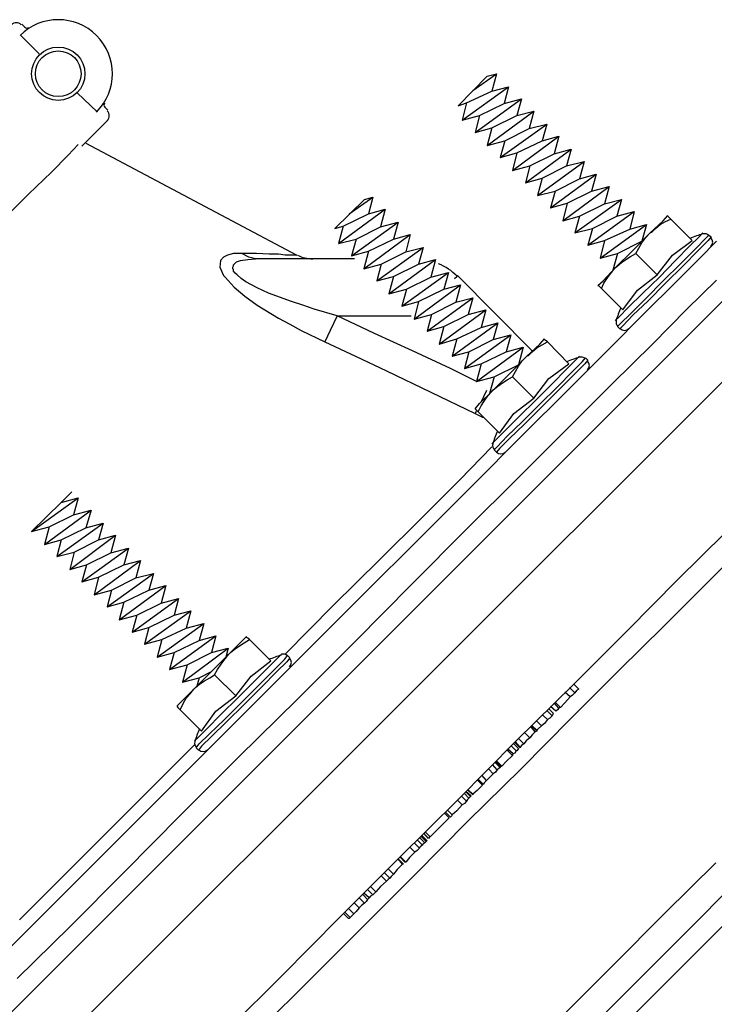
# Model space of a CAD drawing. Extents: x 1152 to 2559, y 156 to 782.
# Tile 58 of 111: x 2071.49 to 2074.55, y 500.67 to 505.02. Entities that reach past the tile are written whole.
import ezdxf

# ---------------------------------------------------------------- set-up
doc = ezdxf.new("R2010")
doc.units = 0
doc.header["$MEASUREMENT"] = 0
doc.layers.add('1', color=1, linetype='CONTINUOUS')
doc.layers.add('DISPENSER-SUMP', color=1, linetype='CONTINUOUS')

msp = doc.modelspace()

# ---------------------------------------------------------------- linework, layer by layer
at = {"layer": '1', "linetype": 'Continuous'}
for p, q in [((2071.51146, 504.98392), (2071.49802, 504.99737)), ((2071.49129, 504.95031), (2071.57533, 504.86627)), ((2073.4241, 504.6377), (2073.55184, 504.76879)), ((2073.48797, 504.70493), (2073.59217, 504.77888)), ((2073.55184, 504.76879), (2073.59217, 504.77888)), ((2073.59217, 504.77888), (2073.57201, 504.70157)), ((2073.44091, 504.57383), (2073.64596, 504.72173)), ((2073.57201, 504.70157), (2073.64596, 504.72173)), ((2073.64596, 504.72173), (2073.62579, 504.64778)), ((2071.7434, 504.69484), (2071.8308, 504.61081)), ((2073.46108, 504.65114), (2073.57201, 504.70157)), ((2073.49805, 504.52005), (2073.7031, 504.66795)), ((2073.62579, 504.64778), (2073.7031, 504.66795)), ((2073.7031, 504.66795), (2073.68293, 504.594)), ((2071.87786, 504.61753), (2071.86441, 504.63098)), ((2073.4241, 504.6377), (2073.46108, 504.65114)), ((2073.46108, 504.65114), (2073.44091, 504.57383)), ((2073.51822, 504.594), (2073.62579, 504.64778)), ((2073.44091, 504.57383), (2073.51822, 504.594)), ((2073.51822, 504.594), (2073.49805, 504.52005)), ((2073.55184, 504.46291), (2073.75688, 504.61417)), ((2073.57201, 504.54022), (2073.68293, 504.594)), ((2073.68293, 504.594), (2073.75688, 504.61417)), ((2073.75688, 504.61417), (2073.73671, 504.53686)), ((2071.76357, 504.45954), (2071.87786, 504.57383)), ((2073.49805, 504.52005), (2073.57201, 504.54022)), ((2073.57201, 504.54022), (2073.55184, 504.46291)), ((2073.60898, 504.40912), (2073.81403, 504.55702)), ((2073.73671, 504.53686), (2073.81403, 504.55702)), ((2073.81403, 504.55702), (2073.79386, 504.48307)), ((2073.62915, 504.48307), (2073.73671, 504.53686)), ((2073.66276, 504.35198), (2073.86781, 504.50324)), ((2073.79386, 504.48307), (2073.86781, 504.50324)), ((2073.86781, 504.50324), (2073.84764, 504.42593)), ((2071.70306, 504.41921), (2071.74676, 504.46627)), ((2071.78038, 504.47299), (2072.71148, 503.97886)), ((2073.55184, 504.46291), (2073.62915, 504.48307)), ((2073.62915, 504.48307), (2073.60898, 504.40912)), ((2073.68293, 504.42929), (2073.79386, 504.48307)), ((2071.62911, 504.34526), (2071.70306, 504.41921)), ((2073.60898, 504.40912), (2073.68293, 504.42929)), ((2073.68293, 504.42929), (2073.66276, 504.35198)), ((2073.71991, 504.2982), (2073.92159, 504.4461)), ((2073.74008, 504.37215), (2073.84764, 504.42593)), ((2073.84764, 504.42593), (2073.92159, 504.4461)), ((2073.92159, 504.4461), (2073.90142, 504.37215)), ((2073.66276, 504.35198), (2073.74008, 504.37215)), ((2073.74008, 504.37215), (2073.71991, 504.2982)), ((2073.77369, 504.24105), (2073.97874, 504.39232)), ((2073.79386, 504.31836), (2073.90142, 504.37215)), ((2073.90142, 504.37215), (2073.97874, 504.39232)), ((2073.97874, 504.39232), (2073.95857, 504.315)), ((2071.52827, 504.24778), (2071.62911, 504.34526)), ((2073.83083, 504.18727), (2074.03252, 504.33517)), ((2073.95857, 504.315), (2074.03252, 504.33517)), ((2074.03252, 504.33517), (2074.01235, 504.26122)), ((2073.71991, 504.2982), (2073.79386, 504.31836)), ((2073.79386, 504.31836), (2073.77369, 504.24105)), ((2073.851, 504.26122), (2073.95857, 504.315)), ((2073.88462, 504.13013), (2074.08966, 504.28139)), ((2074.01235, 504.26122), (2074.08966, 504.28139)), ((2074.08966, 504.28139), (2074.06949, 504.20408)), ((2071.40726, 504.12676), (2071.52827, 504.24778)), ((2072.94342, 504.16038), (2073.04763, 504.23433)), ((2073.01065, 504.22425), (2073.04763, 504.23433)), ((2073.04763, 504.23433), (2073.02746, 504.16038)), ((2073.77369, 504.24105), (2073.851, 504.26122)), ((2073.851, 504.26122), (2073.83083, 504.18727)), ((2073.90478, 504.20744), (2074.01235, 504.26122)), ((2072.87956, 504.09651), (2073.01065, 504.22425)), ((2073.83083, 504.18727), (2073.90478, 504.20744)), ((2073.90478, 504.20744), (2073.88462, 504.13013)), ((2073.9384, 504.07634), (2074.14344, 504.22425)), ((2073.95857, 504.15029), (2074.06949, 504.20408)), ((2074.06949, 504.20408), (2074.14344, 504.22425)), ((2074.14344, 504.22425), (2074.12328, 504.15029)), ((2072.89636, 504.02928), (2073.10141, 504.18055)), ((2072.91653, 504.1066), (2073.02746, 504.16038)), ((2073.02746, 504.16038), (2073.10141, 504.18055)), ((2073.10141, 504.18055), (2073.08124, 504.10323)), ((2073.88462, 504.13013), (2073.95857, 504.15029)), ((2073.95857, 504.15029), (2073.9384, 504.07634)), ((2073.99554, 504.02256), (2074.20059, 504.17046)), ((2074.01571, 504.09651), (2074.12328, 504.15029)), ((2074.12328, 504.15029), (2074.20059, 504.17046)), ((2074.20059, 504.17046), (2074.18042, 504.09315)), ((2074.32832, 504.13013), (2074.34849, 504.15366)), ((2074.34849, 504.15029), (2074.34849, 504.15366)), ((2074.35185, 504.14693), (2074.34849, 504.15029)), ((2074.36194, 504.13685), (2074.35185, 504.14693)), ((2072.87956, 504.09651), (2072.91653, 504.1066)), ((2072.91653, 504.1066), (2072.89636, 504.02928)), ((2072.95351, 503.9755), (2073.15855, 504.1234)), ((2072.97367, 504.04945), (2073.08124, 504.10323)), ((2073.08124, 504.10323), (2073.15855, 504.1234)), ((2073.15855, 504.1234), (2073.13838, 504.04945)), ((2074.04932, 503.96542), (2074.25437, 504.11332)), ((2074.18042, 504.09315), (2074.25437, 504.11332)), ((2074.25437, 504.11332), (2074.2342, 504.03937)), ((2074.27118, 504.07634), (2074.32832, 504.13013)), ((2074.29471, 504.09651), (2074.31488, 504.11332)), ((2074.31488, 504.11332), (2074.33841, 504.12676)), ((2074.33841, 504.12676), (2074.36194, 504.13685)), ((2074.45606, 504.04273), (2074.36194, 504.13685)), ((2073.00729, 503.91836), (2073.21233, 504.06962)), ((2073.13838, 504.04945), (2073.21233, 504.06962)), ((2073.21233, 504.06962), (2073.19217, 503.99231)), ((2073.9384, 504.07634), (2074.01571, 504.09651)), ((2074.01571, 504.09651), (2073.99554, 504.02256)), ((2074.06949, 504.04273), (2074.18042, 504.09315)), ((2074.19387, 503.99903), (2074.27118, 504.07634)), ((2074.25101, 504.05618), (2074.27118, 504.07634)), ((2074.27118, 504.07634), (2074.2779, 504.0797)), ((2074.2779, 504.0797), (2074.29471, 504.09651)), ((2074.48631, 504.05954), (2074.44597, 504.0192)), ((2074.50311, 504.07634), (2074.48631, 504.05954)), ((2074.51656, 504.05281), (2074.53001, 504.06626)), ((2074.54009, 504.05954), (2074.52664, 504.04273)), ((2074.53001, 504.06626), (2074.54009, 504.05954)), ((2072.89636, 504.02928), (2072.97367, 504.04945)), ((2072.97367, 504.04945), (2072.95351, 503.9755)), ((2073.02746, 503.99567), (2073.13838, 504.04945)), ((2073.99554, 504.02256), (2074.06949, 504.04273)), ((2074.06949, 504.04273), (2074.04932, 503.96542)), ((2074.12664, 503.98559), (2074.2342, 504.03937)), ((2074.22076, 504.00912), (2074.2342, 504.03265)), ((2074.2342, 504.03265), (2074.25101, 504.05618)), ((2074.36866, 503.97886), (2074.45606, 504.04273)), ((2074.44597, 504.0192), (2074.3821, 503.95533)), ((2074.47286, 504.00912), (2074.51656, 504.05281)), ((2074.52664, 504.04273), (2074.48295, 503.99903)), ((2074.56362, 504.03937), (2074.48631, 503.96206)), ((2072.4056, 503.97886), (2072.38879, 503.96878)), ((2072.43249, 503.98559), (2072.4056, 503.97886)), ((2072.46946, 503.98559), (2072.43249, 503.98559)), ((2072.49972, 503.96878), (2072.46946, 503.98559)), ((2072.53333, 503.98559), (2072.46946, 503.98559)), ((2072.59047, 503.98222), (2072.53333, 503.98559)), ((2072.63081, 503.98222), (2072.59047, 503.98222)), ((2072.66106, 503.97886), (2072.63081, 503.98222)), ((2072.68796, 503.97886), (2072.66106, 503.97886)), ((2072.70476, 503.97886), (2072.68796, 503.97886)), ((2072.70812, 503.97886), (2072.70476, 503.97886)), ((2072.71148, 503.97886), (2072.70812, 503.97886)), ((2072.95351, 503.9755), (2073.02746, 503.99567)), ((2073.02746, 503.99567), (2073.00729, 503.91836)), ((2073.06443, 503.86457), (2073.26948, 504.01248)), ((2073.0846, 503.93853), (2073.19217, 503.99231)), ((2073.19217, 503.99231), (2073.26948, 504.01248)), ((2073.26948, 504.01248), (2073.24931, 503.93853)), ((2074.04932, 503.96542), (2074.12664, 503.98559)), ((2074.12664, 503.98559), (2074.10647, 503.91163)), ((2074.11655, 503.92172), (2074.19387, 503.99903)), ((2074.18378, 503.97214), (2074.20731, 503.98559)), ((2074.20731, 503.98559), (2074.22076, 504.00912)), ((2074.30143, 503.89147), (2074.20731, 503.98559)), ((2074.30143, 503.89147), (2074.36866, 503.97886)), ((2074.40563, 503.94189), (2074.47286, 504.00912)), ((2074.48295, 503.99903), (2074.41572, 503.9318)), ((2072.37534, 503.95533), (2072.37198, 503.92508)), ((2072.38879, 503.96878), (2072.37534, 503.95533)), ((2072.42913, 503.92508), (2072.43249, 503.9318)), ((2072.43249, 503.93516), (2072.43585, 503.93853)), ((2072.43249, 503.9318), (2072.43249, 503.93516)), ((2072.43585, 503.93853), (2072.44593, 503.94861)), ((2072.44593, 503.94861), (2072.46274, 503.95533)), ((2072.46274, 503.95533), (2072.49635, 503.95869)), ((2072.49635, 503.95869), (2072.52997, 503.96206)), ((2072.52997, 503.96206), (2072.49972, 503.96878)), ((2072.96695, 503.96206), (2072.52997, 503.96206)), ((2073.00729, 503.91836), (2073.0846, 503.93853)), ((2073.0846, 503.93853), (2073.06443, 503.86457)), ((2073.11822, 503.80743), (2073.32326, 503.95869)), ((2073.13838, 503.88474), (2073.24931, 503.93853)), ((2073.24931, 503.93853), (2073.32326, 503.95869)), ((2073.32326, 503.95869), (2073.30309, 503.88138)), ((2074.12328, 503.92844), (2074.14344, 503.94525)), ((2074.14344, 503.94525), (2074.16361, 503.95869)), ((2074.16361, 503.95869), (2074.18378, 503.97214)), ((2074.3821, 503.95533), (2074.31151, 503.88138)), ((2074.32832, 503.86457), (2074.40563, 503.94189)), ((2074.41572, 503.9318), (2074.33841, 503.85449)), ((2074.48631, 503.96206), (2074.3821, 503.85785)), ((2072.37198, 503.92508), (2072.38879, 503.8881)), ((2072.38879, 503.8881), (2072.39551, 503.88138)), ((2072.42913, 503.91836), (2072.42913, 503.92508)), ((2072.43249, 503.915), (2072.42913, 503.91836)), ((2072.43249, 503.90827), (2072.43249, 503.915)), ((2072.43921, 503.89819), (2072.43249, 503.90827)), ((2072.4493, 503.89147), (2072.43921, 503.89819)), ((2072.4661, 503.87466), (2072.4493, 503.89147)), ((2073.17536, 503.75365), (2073.3804, 503.90155)), ((2073.30309, 503.88138), (2073.3804, 503.90155)), ((2073.3804, 503.90155), (2073.36024, 503.8276)), ((2073.41738, 503.88474), (2073.42074, 503.8881)), ((2073.75016, 503.55533), (2073.42074, 503.8881)), ((2074.06277, 503.86457), (2074.11655, 503.92172)), ((2074.08294, 503.87802), (2074.09975, 503.90155)), ((2074.09975, 503.90155), (2074.11655, 503.92172)), ((2074.11655, 503.92172), (2074.12328, 503.92844)), ((2074.21403, 503.82424), (2074.30143, 503.89147)), ((2072.39551, 503.88138), (2072.43585, 503.83768)), ((2072.48627, 503.86121), (2072.4661, 503.87466)), ((2072.53669, 503.83432), (2072.48627, 503.86121)), ((2073.06443, 503.86457), (2073.13838, 503.88474)), ((2073.13838, 503.88474), (2073.11822, 503.80743)), ((2073.19553, 503.8276), (2073.30309, 503.88138)), ((2073.22914, 503.6965), (2073.43419, 503.84777)), ((2073.36024, 503.8276), (2073.43419, 503.84777)), ((2073.4073, 503.87466), (2073.41738, 503.88474)), ((2073.43419, 503.84777), (2073.41402, 503.77046)), ((2074.03924, 503.84441), (2074.06277, 503.86457)), ((2074.03924, 503.84441), (2074.0426, 503.84441)), ((2074.0426, 503.84441), (2074.04596, 503.84105)), ((2074.05605, 503.83096), (2074.06613, 503.85449)), ((2074.06613, 503.85449), (2074.08294, 503.87802)), ((2074.31151, 503.88138), (2074.23756, 503.81079)), ((2074.3821, 503.85785), (2074.24765, 503.7234)), ((2074.25101, 503.78726), (2074.32832, 503.86457)), ((2074.33841, 503.85449), (2074.26109, 503.77718)), ((2074.43253, 503.7402), (2074.56362, 503.86794)), ((2072.43585, 503.83768), (2072.48291, 503.79735)), ((2072.58711, 503.81079), (2072.53669, 503.83432)), ((2072.68796, 503.77382), (2072.58711, 503.81079)), ((2073.11822, 503.80743), (2073.19553, 503.8276)), ((2073.19553, 503.8276), (2073.17536, 503.75365)), ((2073.24931, 503.77382), (2073.36024, 503.8276)), ((2074.04596, 503.84105), (2074.05605, 503.83096)), ((2074.15017, 503.73684), (2074.05605, 503.83096)), ((2074.15017, 503.73684), (2074.21403, 503.82424)), ((2074.23756, 503.81079), (2074.1737, 503.74693)), ((2072.48291, 503.79735), (2072.53669, 503.75701)), ((2072.53669, 503.75701), (2072.63081, 503.69987)), ((2072.73838, 503.75701), (2072.68796, 503.77382)), ((2072.7888, 503.7402), (2072.73838, 503.75701)), ((2073.17536, 503.75365), (2073.24931, 503.77382)), ((2073.24931, 503.77382), (2073.22914, 503.6965)), ((2073.28629, 503.64272), (2073.48797, 503.79062)), ((2073.30645, 503.71667), (2073.41402, 503.77046)), ((2073.41402, 503.77046), (2073.48797, 503.79062)), ((2073.48797, 503.79062), (2073.4678, 503.71667)), ((2074.18378, 503.72003), (2074.25101, 503.78726)), ((2074.26109, 503.77718), (2074.19387, 503.71331)), ((2072.88964, 503.70995), (2072.7888, 503.7402)), ((2073.22914, 503.6965), (2073.30645, 503.71667)), ((2073.30645, 503.71667), (2073.28629, 503.64272)), ((2073.34007, 503.58558), (2073.54511, 503.73684)), ((2073.36024, 503.66289), (2073.4678, 503.71667)), ((2073.4678, 503.71667), (2073.54511, 503.73684)), ((2073.54511, 503.73684), (2073.52495, 503.65953)), ((2074.24765, 503.7234), (2074.08966, 503.56541)), ((2074.1737, 503.74693), (2074.13336, 503.70659)), ((2074.14008, 503.67634), (2074.18378, 503.72003)), ((2074.19387, 503.71331), (2074.15017, 503.66625)), ((2074.28126, 503.58558), (2074.43253, 503.7402)), ((2072.63081, 503.69987), (2072.68123, 503.67297)), ((2072.68123, 503.67297), (2072.73165, 503.64608)), ((2072.88964, 503.70995), (2072.85939, 503.64608)), ((2073.05435, 503.63264), (2072.88964, 503.70995)), ((2072.88964, 503.70995), (2073.2157, 503.70995)), ((2073.39721, 503.5318), (2073.5989, 503.6797)), ((2073.52495, 503.65953), (2073.5989, 503.6797)), ((2073.5989, 503.6797), (2073.57873, 503.60575)), ((2074.13336, 503.70659), (2074.11655, 503.68978)), ((2074.12664, 503.66289), (2074.14008, 503.67634)), ((2072.73165, 503.64608), (2072.83586, 503.59566)), ((2072.85939, 503.64608), (2072.83586, 503.59566)), ((2073.22242, 503.55533), (2073.05435, 503.63264)), ((2073.28629, 503.64272), (2073.36024, 503.66289)), ((2073.36024, 503.66289), (2073.34007, 503.58558)), ((2073.41738, 503.60911), (2073.52495, 503.65953)), ((2073.45099, 503.47801), (2073.65604, 503.62591)), ((2073.57873, 503.60575), (2073.65604, 503.62591)), ((2073.65604, 503.62591), (2073.63587, 503.55196)), ((2074.13672, 503.65281), (2074.12664, 503.66289)), ((2074.15017, 503.66625), (2074.13672, 503.65281)), ((2072.83586, 503.59566), (2072.97031, 503.5318)), ((2073.34007, 503.58558), (2073.41738, 503.60911)), ((2073.41738, 503.60911), (2073.39721, 503.5318)), ((2073.47116, 503.55196), (2073.57873, 503.60575)), ((2073.72663, 503.5318), (2073.78377, 503.58558)), ((2073.77033, 503.56877), (2073.79386, 503.58222)), ((2073.78377, 503.58558), (2073.80394, 503.60911)), ((2073.79386, 503.58222), (2073.81739, 503.59566)), ((2073.80394, 503.60575), (2073.80394, 503.60911)), ((2073.8073, 503.60239), (2073.80394, 503.60575)), ((2073.81739, 503.59566), (2073.8073, 503.60239)), ((2073.91151, 503.49818), (2073.81739, 503.59566)), ((2074.10311, 503.41078), (2074.28126, 503.58558)), ((2073.39049, 503.47801), (2073.22242, 503.55533)), ((2073.39721, 503.5318), (2073.47116, 503.55196)), ((2073.47116, 503.55196), (2073.45099, 503.47801)), ((2073.50478, 503.42087), (2073.70982, 503.57213)), ((2073.52495, 503.49818), (2073.63587, 503.55196)), ((2073.63587, 503.55196), (2073.70982, 503.57213)), ((2073.70982, 503.57213), (2073.68965, 503.49482)), ((2073.73335, 503.53516), (2073.75016, 503.55196)), ((2073.75016, 503.55196), (2073.77033, 503.56877)), ((2074.08966, 503.56541), (2073.90815, 503.38389)), ((2072.97031, 503.5318), (2073.10813, 503.46793)), ((2073.45099, 503.47801), (2073.52495, 503.49818)), ((2073.52495, 503.49818), (2073.50478, 503.42087)), ((2073.58209, 503.44104), (2073.68965, 503.49482)), ((2073.64932, 503.45448), (2073.72663, 503.5318)), ((2073.68965, 503.4881), (2073.70646, 503.51163)), ((2073.70646, 503.51163), (2073.72663, 503.5318)), ((2073.72663, 503.5318), (2073.73335, 503.53516)), ((2073.82411, 503.43431), (2073.91151, 503.49818)), ((2073.94176, 503.51499), (2073.90142, 503.47465)), ((2073.92831, 503.46457), (2073.97201, 503.50827)), ((2073.9821, 503.49818), (2073.9384, 503.45448)), ((2073.95857, 503.5318), (2073.94176, 503.51499)), ((2073.97201, 503.50827), (2073.98546, 503.52507)), ((2073.99554, 503.51499), (2073.9821, 503.49818)), ((2073.98546, 503.52507), (2073.99554, 503.51499)), ((2073.10813, 503.46793), (2073.30309, 503.37381)), ((2073.50478, 503.42087), (2073.39049, 503.47801)), ((2073.57201, 503.37717), (2073.64932, 503.45448)), ((2073.66276, 503.44104), (2073.67621, 503.46457)), ((2073.67621, 503.46457), (2073.68965, 503.4881)), ((2073.90142, 503.47465), (2073.83756, 503.41078)), ((2073.86109, 503.39734), (2073.92831, 503.46457)), ((2073.9384, 503.45448), (2073.87117, 503.38726)), ((2073.50478, 503.42087), (2073.58209, 503.44104)), ((2073.58209, 503.44104), (2073.56192, 503.36709)), ((2073.5989, 503.4007), (2073.61906, 503.41415)), ((2073.61906, 503.41415), (2073.63923, 503.42759)), ((2073.63923, 503.42759), (2073.66276, 503.44104)), ((2073.75688, 503.34692), (2073.66276, 503.44104)), ((2073.75688, 503.34692), (2073.82411, 503.43431)), ((2073.83756, 503.41078), (2073.76697, 503.3402)), ((2073.90478, 503.21246), (2074.10311, 503.41078)), ((2073.30309, 503.37381), (2073.49805, 503.27969)), ((2073.51822, 503.32339), (2073.57201, 503.37717)), ((2073.54848, 503.38053), (2073.53503, 503.35364)), ((2073.5552, 503.357), (2073.57201, 503.37717)), ((2073.57201, 503.37717), (2073.57873, 503.38389)), ((2073.57873, 503.38389), (2073.5989, 503.4007)), ((2073.90815, 503.38389), (2073.70646, 503.18221)), ((2073.78377, 503.32003), (2073.86109, 503.39734)), ((2073.87117, 503.38726), (2073.79386, 503.30994)), ((2073.49805, 503.29986), (2073.51822, 503.32339)), ((2073.53503, 503.35364), (2073.52158, 503.32675)), ((2073.52495, 503.3133), (2073.53839, 503.33347)), ((2073.53839, 503.33347), (2073.5552, 503.357)), ((2073.66949, 503.27969), (2073.75688, 503.34692)), ((2073.76697, 503.3402), (2073.69302, 503.26624)), ((2073.49805, 503.29986), (2073.50142, 503.2965)), ((2073.50142, 503.28641), (2073.49805, 503.27969)), ((2073.49805, 503.27969), (2073.53167, 503.26288)), ((2073.50142, 503.2965), (2073.5115, 503.28641)), ((2073.50478, 503.29314), (2073.50142, 503.28641)), ((2073.5115, 503.28641), (2073.52495, 503.3133)), ((2073.60562, 503.19229), (2073.5115, 503.28641)), ((2073.60562, 503.19229), (2073.66949, 503.27969)), ((2073.70646, 503.24271), (2073.78377, 503.32003)), ((2073.79386, 503.30994), (2073.71655, 503.23263)), ((2073.53167, 503.26288), (2073.53503, 503.26288)), ((2073.69302, 503.26624), (2073.62915, 503.20238)), ((2073.63923, 503.17885), (2073.70646, 503.24271)), ((2073.62915, 503.20238), (2073.58881, 503.16204)), ((2073.71655, 503.23263), (2073.64932, 503.16876)), ((2073.68965, 502.99733), (2073.90478, 503.21246)), ((2073.70646, 503.18221), (2073.48797, 502.96372)), ((2073.58881, 503.16204), (2073.57201, 503.14523)), ((2073.59553, 503.13179), (2073.63923, 503.17885)), ((2073.64932, 503.16876), (2073.60562, 503.12507)), ((2073.57201, 503.13179), (2073.43083, 502.98725)), ((2073.58209, 503.11834), (2073.59553, 503.13179)), ((2073.59217, 503.10826), (2073.58209, 503.11834)), ((2073.60562, 503.12507), (2073.59217, 503.10826)), ((2073.43083, 502.98725), (2073.26612, 502.82254)), ((2073.46108, 502.76876), (2073.68965, 502.99733)), ((2071.70642, 502.92002), (2071.71987, 502.93347)), ((2073.48797, 502.96372), (2073.25267, 502.72842)), ((2071.54172, 502.75867), (2071.74676, 502.90657)), ((2071.54172, 502.75867), (2071.67281, 502.88641)), ((2071.67281, 502.88641), (2071.70642, 502.92002)), ((2071.67281, 502.88641), (2071.74676, 502.90657)), ((2071.74676, 502.90657), (2071.72659, 502.83262)), ((2071.59886, 502.70153), (2071.80391, 502.85279)), ((2071.72659, 502.83262), (2071.80391, 502.85279)), ((2071.80391, 502.85279), (2071.78038, 502.77548)), ((2071.61903, 502.77884), (2071.72659, 502.83262)), ((2073.26612, 502.82254), (2073.07788, 502.6343)), ((2071.54172, 502.75867), (2071.61903, 502.77884)), ((2071.61903, 502.77884), (2071.59886, 502.70153)), ((2071.65264, 502.64775), (2071.85769, 502.79565)), ((2071.67281, 502.7217), (2071.78038, 502.77548)), ((2071.78038, 502.77548), (2071.85769, 502.79565)), ((2071.85769, 502.79565), (2071.83752, 502.7217)), ((2073.21906, 502.52673), (2073.46108, 502.76876)), ((2071.59886, 502.70153), (2071.67281, 502.7217)), ((2071.67281, 502.7217), (2071.65264, 502.64775)), ((2071.70979, 502.5906), (2071.91147, 502.74187)), ((2071.72995, 502.66791), (2071.83752, 502.7217)), ((2071.83752, 502.7217), (2071.91147, 502.74187)), ((2071.91147, 502.74187), (2071.8913, 502.66455)), ((2073.25267, 502.72842), (2073.00729, 502.48304)), ((2074.6006, 502.75195), (2074.39219, 502.5469)), ((2071.76357, 502.53682), (2071.96861, 502.68472)), ((2071.8913, 502.66455), (2071.96861, 502.68472)), ((2071.96861, 502.68472), (2071.94845, 502.61077)), ((2074.66446, 502.67464), (2074.50984, 502.52001)), ((2071.65264, 502.64775), (2071.72995, 502.66791)), ((2071.72995, 502.66791), (2071.70979, 502.5906)), ((2071.78374, 502.61077), (2071.8913, 502.66455)), ((2071.81735, 502.47968), (2072.0224, 502.63094)), ((2071.94845, 502.61077), (2072.0224, 502.63094)), ((2072.0224, 502.63094), (2072.00223, 502.55363)), ((2073.07788, 502.6343), (2072.87283, 502.43262)), ((2071.70979, 502.5906), (2071.78374, 502.61077)), ((2071.78374, 502.61077), (2071.76357, 502.53682)), ((2071.83752, 502.55699), (2071.94845, 502.61077)), ((2071.76357, 502.53682), (2071.83752, 502.55699)), ((2071.83752, 502.55699), (2071.81735, 502.47968)), ((2071.87449, 502.42589), (2072.07954, 502.57379)), ((2071.89466, 502.49984), (2072.00223, 502.55363)), ((2072.00223, 502.55363), (2072.07954, 502.57379)), ((2072.07954, 502.57379), (2072.05937, 502.49984)), ((2074.39219, 502.5469), (2074.17034, 502.32169)), ((2071.81735, 502.47968), (2071.89466, 502.49984)), ((2071.89466, 502.49984), (2071.87449, 502.42589)), ((2071.92828, 502.36875), (2072.13332, 502.52001)), ((2071.94845, 502.44606), (2072.05937, 502.49984)), ((2072.05937, 502.49984), (2072.13332, 502.52001)), ((2072.13332, 502.52001), (2072.11315, 502.4427)), ((2072.97031, 502.27463), (2073.21906, 502.52673)), ((2074.50984, 502.52001), (2074.33168, 502.34186)), ((2071.98542, 502.31497), (2072.19047, 502.46287)), ((2072.11315, 502.4427), (2072.19047, 502.46287)), ((2072.19047, 502.46287), (2072.1703, 502.38892)), ((2073.00729, 502.48304), (2072.75518, 502.23093)), ((2071.87449, 502.42589), (2071.94845, 502.44606)), ((2071.94845, 502.44606), (2071.92828, 502.36875)), ((2072.00559, 502.38892), (2072.11315, 502.4427)), ((2072.0392, 502.26118), (2072.24425, 502.40909)), ((2072.1703, 502.38892), (2072.24425, 502.40909)), ((2072.24425, 502.40909), (2072.22408, 502.33177)), ((2072.87283, 502.43262), (2072.66106, 502.21749)), ((2071.92828, 502.36875), (2072.00559, 502.38892)), ((2072.00559, 502.38892), (2071.98542, 502.31497)), ((2072.05937, 502.33513), (2072.1703, 502.38892)), ((2071.98542, 502.31497), (2072.05937, 502.33513)), ((2072.05937, 502.33513), (2072.0392, 502.26118)), ((2072.09635, 502.20404), (2072.30139, 502.35194)), ((2072.11652, 502.28135), (2072.22408, 502.33177)), ((2072.22408, 502.33177), (2072.30139, 502.35194)), ((2072.30139, 502.35194), (2072.28122, 502.27799)), ((2074.17034, 502.32169), (2073.93168, 502.08303)), ((2074.33168, 502.34186), (2074.13336, 502.1469)), ((2072.0392, 502.26118), (2072.11652, 502.28135)), ((2072.11652, 502.28135), (2072.09635, 502.20404)), ((2072.15013, 502.15026), (2072.35518, 502.29816)), ((2072.1703, 502.22421), (2072.28122, 502.27799)), ((2072.28122, 502.27799), (2072.35518, 502.29816)), ((2072.35518, 502.29816), (2072.33501, 502.22421)), ((2072.46946, 502.27463), (2072.48963, 502.2948)), ((2072.47955, 502.26791), (2072.50308, 502.28135)), ((2072.48963, 502.29144), (2072.48963, 502.2948)), ((2072.49635, 502.28808), (2072.48963, 502.29144)), ((2072.50308, 502.28135), (2072.49635, 502.28808)), ((2072.5972, 502.18723), (2072.50308, 502.28135)), ((2072.20727, 502.09311), (2072.40896, 502.24438)), ((2072.33501, 502.22421), (2072.40896, 502.24438)), ((2072.40896, 502.24438), (2072.39887, 502.20404)), ((2072.41232, 502.21749), (2072.46946, 502.27463)), ((2072.41904, 502.22421), (2072.43585, 502.23765)), ((2072.43585, 502.23765), (2072.45938, 502.25446)), ((2072.45938, 502.25446), (2072.47955, 502.26791)), ((2072.71485, 502.01916), (2072.97031, 502.27463)), ((2072.09635, 502.20404), (2072.1703, 502.22421)), ((2072.1703, 502.22421), (2072.15013, 502.15026)), ((2072.22744, 502.17043), (2072.33501, 502.22421)), ((2072.33501, 502.14017), (2072.41232, 502.21749)), ((2072.37871, 502.17379), (2072.39551, 502.19732)), ((2072.39551, 502.19732), (2072.41232, 502.21749)), ((2072.41232, 502.21749), (2072.41904, 502.22421)), ((2072.75518, 502.23093), (2072.49972, 501.97546)), ((2072.62745, 502.20068), (2072.58711, 502.16034)), ((2072.614, 502.15026), (2072.6577, 502.19396)), ((2072.64426, 502.21749), (2072.62745, 502.20068)), ((2072.6577, 502.19396), (2072.67115, 502.21076)), ((2072.68123, 502.20068), (2072.66779, 502.18387)), ((2072.67115, 502.21076), (2072.68123, 502.20068)), ((2072.15013, 502.15026), (2072.22744, 502.17043)), ((2072.22744, 502.17043), (2072.20727, 502.09311)), ((2072.34845, 502.12673), (2072.3619, 502.15026)), ((2072.3619, 502.15026), (2072.37871, 502.17379)), ((2072.5098, 502.12), (2072.5972, 502.18723)), ((2072.58711, 502.16034), (2072.52661, 502.09984)), ((2072.54678, 502.08303), (2072.614, 502.15026)), ((2072.66779, 502.18387), (2072.62409, 502.14017)), ((2072.20727, 502.09311), (2072.28122, 502.11328)), ((2072.2577, 502.06286), (2072.33501, 502.14017)), ((2072.28122, 502.11328), (2072.27114, 502.07631)), ((2072.28122, 502.11328), (2072.33501, 502.14017)), ((2072.30475, 502.09984), (2072.32828, 502.11328)), ((2072.32828, 502.11328), (2072.34845, 502.12673)), ((2072.44257, 502.03261), (2072.34845, 502.12673)), ((2072.44257, 502.03261), (2072.5098, 502.12)), ((2072.62409, 502.14017), (2072.55686, 502.07295)), ((2074.13336, 502.1469), (2073.92159, 501.93513)), ((2072.20391, 502.00908), (2072.2577, 502.06286)), ((2072.24089, 502.04269), (2072.2577, 502.06286)), ((2072.2577, 502.06286), (2072.26442, 502.06958)), ((2072.26442, 502.06958), (2072.28459, 502.08639)), ((2072.28459, 502.08639), (2072.30475, 502.09984)), ((2072.52661, 502.09984), (2072.45266, 502.02589)), ((2072.46946, 502.00572), (2072.54678, 502.08303)), ((2072.55686, 502.07295), (2072.47955, 501.99563)), ((2073.93168, 502.08303), (2073.67957, 501.83429)), ((2073.9384, 502.04605), (2073.91487, 502.06958)), ((2073.95521, 502.06286), (2073.93168, 502.08639)), ((2073.95521, 502.06286), (2073.94512, 502.05614)), ((2072.21064, 501.99899), (2072.22408, 502.02252)), ((2072.22408, 502.02252), (2072.24089, 502.04269)), ((2072.35518, 501.96538), (2072.44257, 502.03261)), ((2072.45266, 502.02589), (2072.37871, 501.95193)), ((2072.45602, 501.7637), (2072.71485, 502.01916)), ((2073.91823, 502.02925), (2073.8947, 502.04942)), ((2073.91823, 502.02925), (2073.8947, 502.00236)), ((2073.92831, 502.03597), (2073.91823, 502.02925)), ((2073.9384, 502.04605), (2073.92831, 502.03597)), ((2073.94512, 502.05614), (2073.9384, 502.04605)), ((2072.18374, 501.98891), (2072.20391, 502.00908)), ((2072.18374, 501.98891), (2072.18374, 501.98555)), ((2072.18374, 501.98555), (2072.18711, 501.98219)), ((2072.18711, 501.98219), (2072.19719, 501.9721)), ((2072.19719, 501.9721), (2072.21064, 501.99899)), ((2072.49972, 501.97546), (2072.24425, 501.72)), ((2072.39215, 501.9284), (2072.46946, 502.00572)), ((2072.47955, 501.99563), (2072.40224, 501.91832)), ((2073.82411, 501.97546), (2073.84428, 501.9553)), ((2073.84428, 501.9553), (2073.82411, 501.97546)), ((2073.85436, 501.96538), (2073.83083, 501.98555)), ((2073.86781, 501.97883), (2073.84764, 502.00236)), ((2073.87453, 501.98219), (2073.851, 502.00572)), ((2073.86781, 501.97883), (2073.86109, 501.9721)), ((2073.87117, 501.98219), (2073.86781, 501.97883)), ((2073.87453, 501.98219), (2073.87117, 501.98219)), ((2073.8947, 502.00236), (2073.87453, 501.98219)), ((2072.29131, 501.87798), (2072.19719, 501.9721)), ((2072.29131, 501.87798), (2072.35518, 501.96538)), ((2072.37871, 501.95193), (2072.31484, 501.88807)), ((2073.92159, 501.93513), (2073.69974, 501.70991)), ((2073.81739, 501.9284), (2073.79722, 501.94857)), ((2073.83756, 501.94521), (2073.81403, 501.96874)), ((2073.82747, 501.93513), (2073.81739, 501.9284)), ((2073.83756, 501.94521), (2073.82747, 501.93513)), ((2073.84092, 501.95193), (2073.83756, 501.94521)), ((2073.84428, 501.9553), (2073.84092, 501.95193)), ((2073.86109, 501.9721), (2073.85436, 501.96538)), ((2072.31484, 501.88807), (2072.2745, 501.84773)), ((2072.32492, 501.86454), (2072.39215, 501.9284)), ((2072.40224, 501.91832), (2072.33501, 501.85445)), ((2073.76361, 501.87462), (2073.74344, 501.89815)), ((2073.7468, 501.90151), (2073.77033, 501.87798)), ((2073.77033, 501.88134), (2073.75016, 501.90151)), ((2073.7905, 501.90151), (2073.77033, 501.92168)), ((2073.77705, 501.88807), (2073.77033, 501.88134)), ((2073.7905, 501.90151), (2073.77705, 501.88807)), ((2073.80394, 501.9116), (2073.7905, 501.90151)), ((2073.81739, 501.9284), (2073.80394, 501.9116)), ((2072.2745, 501.84773), (2072.26106, 501.83429)), ((2072.28122, 501.82084), (2072.32492, 501.86454)), ((2072.33501, 501.85445), (2072.29131, 501.81076)), ((2073.71318, 501.82084), (2073.68965, 501.84437)), ((2073.74008, 501.84773), (2073.71655, 501.87126)), ((2073.74008, 501.84773), (2073.72327, 501.83429)), ((2073.75016, 501.86118), (2073.74008, 501.84773)), ((2073.76361, 501.87462), (2073.75016, 501.86118)), ((2073.77033, 501.87798), (2073.76361, 501.87462)), ((2073.77033, 501.88134), (2073.77033, 501.87798)), ((2072.26106, 501.81748), (2072.04593, 501.60235)), ((2072.26778, 501.80403), (2072.28122, 501.82084)), ((2072.27786, 501.79395), (2072.26778, 501.80403)), ((2072.29131, 501.81076), (2072.27786, 501.79395)), ((2073.67957, 501.83429), (2073.4241, 501.57546)), ((2073.67957, 501.79059), (2073.6594, 501.81076)), ((2073.68965, 501.80067), (2073.66949, 501.82084)), ((2073.69638, 501.80403), (2073.67285, 501.82756)), ((2073.69638, 501.80739), (2073.67621, 501.83092)), ((2073.68965, 501.80067), (2073.68293, 501.79059)), ((2073.7031, 501.81412), (2073.69638, 501.80739)), ((2073.69638, 501.80739), (2073.69638, 501.80403)), ((2073.71318, 501.82084), (2073.7031, 501.81412)), ((2073.72327, 501.83429), (2073.71318, 501.82084)), ((2072.20055, 501.50823), (2072.45602, 501.7637)), ((2073.66276, 501.77042), (2073.63587, 501.74353)), ((2073.66276, 501.77042), (2073.63923, 501.79395)), ((2073.66612, 501.77714), (2073.64259, 501.79731)), ((2073.66612, 501.77714), (2073.66276, 501.77378)), ((2073.66276, 501.77378), (2073.66276, 501.77042)), ((2073.67285, 501.7805), (2073.66612, 501.77714)), ((2073.67957, 501.79059), (2073.67285, 501.7805)), ((2073.68293, 501.79059), (2073.67957, 501.79059)), ((2072.24425, 501.72), (2071.99214, 501.46789)), ((2073.59553, 501.70655), (2073.57537, 501.73008)), ((2073.60898, 501.71664), (2073.58545, 501.74017)), ((2073.61234, 501.72), (2073.58881, 501.74353)), ((2073.58881, 501.74017), (2073.60898, 501.72)), ((2073.6157, 501.72336), (2073.59217, 501.74689)), ((2073.60226, 501.71327), (2073.59553, 501.70655)), ((2073.60898, 501.71664), (2073.60226, 501.71327)), ((2073.60898, 501.72), (2073.60898, 501.71664)), ((2073.6157, 501.72336), (2073.61234, 501.72336)), ((2073.61234, 501.72336), (2073.61234, 501.72)), ((2073.63587, 501.74353), (2073.6157, 501.72336)), ((2073.69974, 501.70991), (2073.4678, 501.48134)), ((2073.54848, 501.65949), (2073.52831, 501.68302)), ((2073.56192, 501.67294), (2073.54848, 501.65949)), ((2073.57873, 501.68974), (2073.55856, 501.70991)), ((2073.57873, 501.68974), (2073.56192, 501.67294)), ((2073.58881, 501.69647), (2073.57873, 501.68974)), ((2073.59553, 501.70655), (2073.58881, 501.69647)), ((2073.53167, 501.63932), (2073.50814, 501.66285)), ((2073.53167, 501.63932), (2073.50814, 501.61579)), ((2073.53503, 501.64269), (2073.5115, 501.66621)), ((2073.53167, 501.64269), (2073.5115, 501.66285)), ((2073.53839, 501.64941), (2073.53503, 501.64269)), ((2073.54848, 501.65949), (2073.53839, 501.64941)), ((2072.04593, 501.60235), (2071.84088, 501.3973)), ((2073.46108, 501.56873), (2073.43755, 501.59226)), ((2073.47116, 501.58218), (2073.45099, 501.60235)), ((2073.45772, 501.61243), (2073.48125, 501.59226)), ((2073.47789, 501.5889), (2073.45772, 501.60907)), ((2073.48797, 501.59563), (2073.46444, 501.61916)), ((2073.48797, 501.59899), (2073.4678, 501.61916)), ((2073.47452, 501.58554), (2073.47116, 501.58218)), ((2073.47789, 501.5889), (2073.47452, 501.58554)), ((2073.48125, 501.5889), (2073.47789, 501.5889)), ((2073.50814, 501.61579), (2073.48797, 501.59899)), ((2073.48797, 501.59899), (2073.48797, 501.59563)), ((2073.4241, 501.57546), (2073.16191, 501.31663)), ((2073.44091, 501.55193), (2073.41738, 501.52504)), ((2073.44091, 501.55193), (2073.42074, 501.5721)), ((2073.45099, 501.55865), (2073.44091, 501.55193)), ((2073.46108, 501.56873), (2073.45099, 501.55865)), ((2073.46444, 501.57546), (2073.46108, 501.56873)), ((2073.47116, 501.58218), (2073.46444, 501.57546)), ((2071.95181, 501.25612), (2072.20055, 501.50823)), ((2073.38377, 501.49478), (2073.3636, 501.51495)), ((2073.39049, 501.49814), (2073.36696, 501.52167)), ((2073.39721, 501.50823), (2073.37704, 501.5284)), ((2073.39385, 501.50151), (2073.39049, 501.49814)), ((2073.39721, 501.50823), (2073.39385, 501.50151)), ((2073.41738, 501.52504), (2073.39721, 501.50823)), ((2071.99214, 501.46789), (2071.74676, 501.22251)), ((2073.4678, 501.48134), (2073.2325, 501.24268)), ((2073.38377, 501.49478), (2073.33671, 501.44772)), ((2073.28292, 501.39058), (2073.25939, 501.41411)), ((2073.28629, 501.39394), (2073.26276, 501.41747)), ((2073.29301, 501.40403), (2073.27284, 501.42756)), ((2073.29973, 501.41075), (2073.27956, 501.43092)), ((2073.29973, 501.41075), (2073.29637, 501.40739)), ((2073.33671, 501.44772), (2073.29973, 501.41075)), ((2071.84088, 501.3973), (2071.656, 501.21242)), ((2073.25267, 501.36033), (2073.22914, 501.38386)), ((2073.26612, 501.37377), (2073.24259, 501.3973)), ((2073.2762, 501.38386), (2073.25267, 501.40739)), ((2073.25603, 501.36705), (2073.25267, 501.36033)), ((2073.26612, 501.37377), (2073.25603, 501.36705)), ((2073.26948, 501.3805), (2073.26612, 501.37377)), ((2073.2762, 501.38386), (2073.26948, 501.3805)), ((2073.27956, 501.38722), (2073.2762, 501.38386)), ((2073.28292, 501.39058), (2073.27956, 501.38722)), ((2073.28629, 501.39394), (2073.28292, 501.39394)), ((2073.28292, 501.39394), (2073.28292, 501.39058)), ((2073.29637, 501.40739), (2073.29301, 501.40403)), ((2073.19217, 501.29982), (2073.16864, 501.32335)), ((2073.2325, 501.34352), (2073.20897, 501.31999)), ((2073.2325, 501.34352), (2073.21233, 501.36369)), ((2073.24259, 501.35024), (2073.2325, 501.34352)), ((2073.25267, 501.36033), (2073.24259, 501.35024)), ((2073.16191, 501.31663), (2072.89972, 501.05444)), ((2073.17872, 501.28974), (2073.15519, 501.26621)), ((2073.17872, 501.28974), (2073.15855, 501.31327)), ((2073.18208, 501.28974), (2073.15855, 501.31327)), ((2073.1888, 501.29982), (2073.16864, 501.31999)), ((2073.18208, 501.28974), (2073.17872, 501.28974)), ((2073.19217, 501.29982), (2073.1888, 501.29982)), ((2073.20897, 501.31999), (2073.19217, 501.29982)), ((2074.56026, 501.29646), (2074.33504, 501.07461)), ((2071.70979, 501.0141), (2071.95181, 501.25612)), ((2073.10813, 501.21579), (2073.0846, 501.23932)), ((2073.12158, 501.22923), (2073.09805, 501.25276)), ((2073.13838, 501.24604), (2073.11485, 501.26957)), ((2073.1283, 501.23595), (2073.12158, 501.22923)), ((2073.13838, 501.24604), (2073.1283, 501.23595)), ((2073.15519, 501.26621), (2073.13838, 501.24604)), ((2071.656, 501.21242), (2071.48793, 501.04435)), ((2071.74676, 501.22251), (2071.51482, 500.99057)), ((2073.06107, 501.16873), (2073.03754, 501.19226)), ((2073.08124, 501.19226), (2073.06107, 501.16873)), ((2073.10813, 501.21579), (2073.08124, 501.19226)), ((2073.11485, 501.22251), (2073.10813, 501.21579)), ((2073.12158, 501.22923), (2073.11485, 501.22251)), ((2074.64766, 501.20906), (2074.4258, 500.98721)), ((2073.0241, 501.13511), (2073.00393, 501.15528)), ((2073.03082, 501.14184), (2073.00729, 501.162)), ((2073.04763, 501.15528), (2073.0241, 501.17881)), ((2073.03754, 501.14856), (2073.03082, 501.14184)), ((2073.04763, 501.15528), (2073.03754, 501.14856)), ((2073.05435, 501.162), (2073.04763, 501.15528)), ((2073.06107, 501.16873), (2073.05435, 501.162)), ((2072.98712, 501.09814), (2072.96695, 501.11831)), ((2073.01065, 501.11831), (2072.98712, 501.14184)), ((2072.9972, 501.10822), (2072.98712, 501.09814)), ((2073.01065, 501.11831), (2072.9972, 501.10822)), ((2073.01737, 501.12503), (2073.01065, 501.11831)), ((2073.0241, 501.13511), (2073.01737, 501.12503)), ((2073.02746, 501.13847), (2073.0241, 501.13511)), ((2073.03082, 501.13847), (2073.02746, 501.13847)), ((2072.94006, 501.05108), (2072.91989, 501.07125)), ((2072.94678, 501.05444), (2072.92325, 501.07797)), ((2072.96359, 501.07125), (2072.94006, 501.09478)), ((2072.95351, 501.06116), (2072.94678, 501.05444)), ((2072.96359, 501.07125), (2072.95351, 501.06116)), ((2072.97367, 501.08133), (2072.96359, 501.07125)), ((2072.98712, 501.09814), (2072.97367, 501.08133)), ((2074.33504, 501.07461), (2074.10647, 500.84267)), ((2072.94342, 501.05108), (2072.94006, 501.05108)), ((2072.94678, 501.05444), (2072.94342, 501.05108)), ((2074.37202, 500.79897), (2074.59723, 501.02419)), ((2071.51482, 500.99057), (2071.29297, 500.76872)), ((2071.47785, 500.78553), (2071.70979, 501.0141)), ((2074.4258, 500.98721), (2074.19387, 500.75527)), ((2074.10647, 500.84267), (2073.87117, 500.60737)), ((2074.14344, 500.5704), (2074.37202, 500.79897)), ((2074.19387, 500.75527), (2073.95857, 500.51998))]:
    msp.add_line(p, q, dxfattribs=at)
for radius in [0.11765, 0.10084]:
    msp.add_circle((2071.65936, 504.77888), radius, dxfattribs=at)
for centre, radius, start, end in [((2071.65936, 504.77888), 0.23866, 315, 135), ((2071.47449, 504.97384), 0.03025, 45, 135), ((2071.52155, 504.99401), 0.01345, 225, 303.69007), ((2071.87449, 504.64106), 0.01345, 146.30993, 225), ((2071.85433, 504.594), 0.03025, 315, 45), ((2074.66782, 503.52507), 0.57144, 106.73149, 112.80102), ((2074.50984, 504.04609), 0.02689, 45, 104.03624), ((2074.51992, 504.03601), 0.02689, 315, 45), ((2072.78207, 504.10996), 0.1479, 242.85032, 270), ((2073.24259, 503.70995), 0.24874, 45, 67.61986), ((2074.66782, 503.52507), 0.57144, 157.19898, 163.26851), ((2074.14681, 503.68306), 0.02689, 165.96376, 225), ((2074.15689, 503.67297), 0.02689, 225, 315), ((2074.12328, 502.98052), 0.57144, 106.73149, 112.80102), ((2073.96529, 503.50154), 0.02689, 45, 104.03624), ((2073.97537, 503.49146), 0.02689, 315, 45), ((2074.12328, 502.98052), 0.57144, 157.19898, 163.26851), ((2073.60226, 503.13851), 0.02689, 165.96376, 225), ((2073.61234, 503.12843), 0.02689, 225, 315), ((2072.80897, 501.66621), 0.57144, 106.73149, 112.80102), ((2072.65098, 502.19059), 0.02689, 45, 104.03624), ((2072.66106, 502.18051), 0.02689, 315, 45), ((2072.80897, 501.66621), 0.57144, 157.19898, 163.26851), ((2072.28795, 501.8242), 0.02689, 165.96376, 225), ((2072.29803, 501.81412), 0.02689, 225, 315)]:
    msp.add_arc(centre, radius, start, end, dxfattribs=at)
at = {"layer": 'DISPENSER-SUMP', "color": 1, "linetype": 'Continuous'}
for p, q in [((2068.56687, 497.75354), (2075.30649, 504.49316)), ((2068.67107, 497.50479), (2075.5586, 504.38895)), ((2073.2325, 501.24268), (2072.9972, 501.00738)), ((2072.89972, 501.05444), (2072.64426, 500.79561)), ((2072.9972, 501.00738), (2072.76527, 500.77544)), ((2072.64426, 500.79561), (2072.39215, 500.54687)), ((2072.76527, 500.77544), (2072.54005, 500.55359))]:
    msp.add_line(p, q, dxfattribs=at)

doc.saveas('drawing.dxf')
